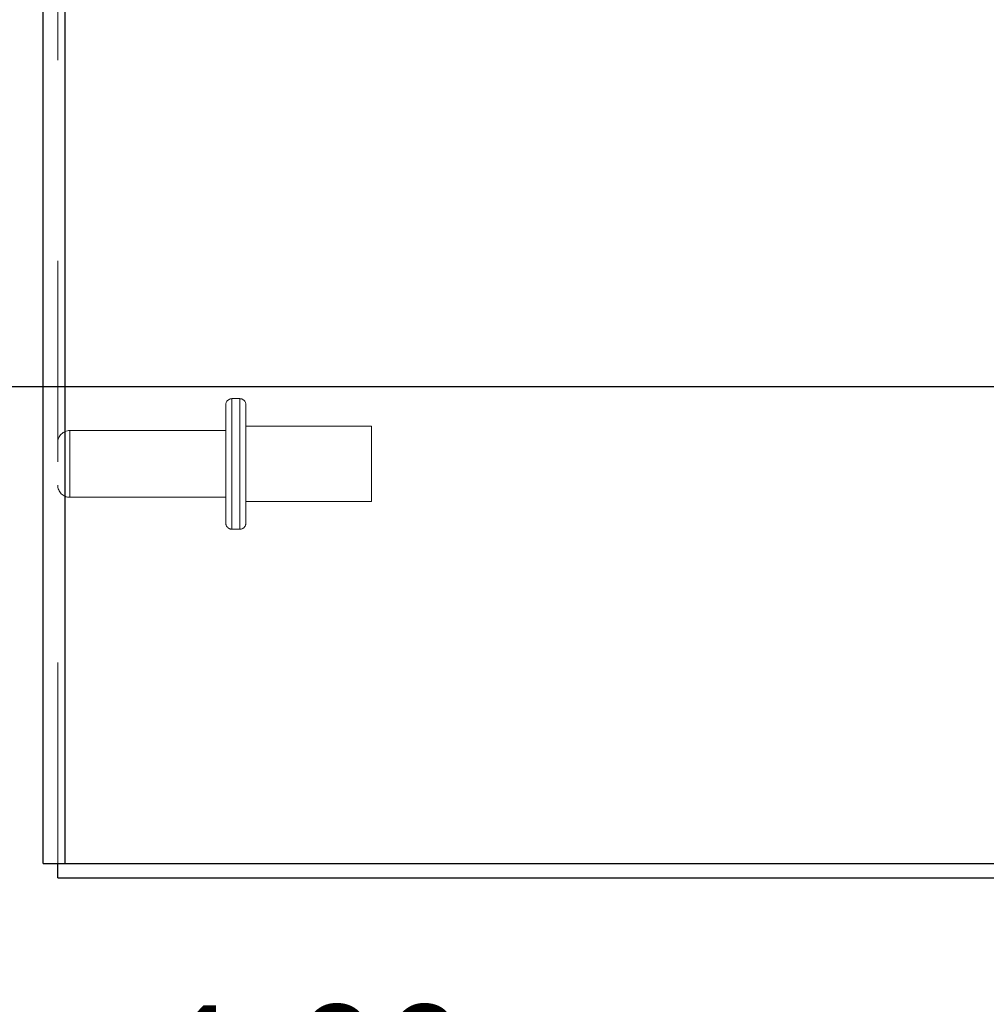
# Model space of a CAD drawing. Header units: inches. Extents: x 0.2 to 10.8, y 0.2 to 8.2.
# Tile 19 of 86: x 1.041 to 1.523, y 2.98 to 3.47. Entities that reach past the tile are written whole.
import ezdxf

# ---------------------------------------------------------------- set-up
doc = ezdxf.new("R2010")
doc.units = ezdxf.units.IN
doc.header["$MEASUREMENT"] = 0
doc.linetypes.add('HIDDEN', pattern=[0.075, 0.05, -0.025])
doc.layers.add('DIMENSIONS', color=140, linetype='Continuous')
doc.layers.add('SLD-0', color=179, linetype='Continuous')
doc.styles.add('SLDTEXTSTYLE0', font='TXT', dxfattribs={"width": 0.7})
doc.dimstyles.new('SLDDIMSTYLE0', dxfattribs={"dimtxt": 0.084961, "dimasz": 0.13, "dimexe": 0, "dimexo": 0.0625, "dimgap": 0.02124, "dimtad": 0, "dimtih": 1, "dimtoh": 1, "dimlfac": 10, "dimrnd": 1e-09, "dimzin": 12, "dimdsep": 46, "dimtxsty": 'SLDTEXTSTYLE0', "dimsah": 1, "dimcen": 0.09, "dimadec": 0, "dimazin": 3, "dimtfac": 1, "dimtofl": 0, "dimtmove": 0, "dimatfit": 3, "dimfxl": 0, "dimfrac": 2, "dimtolj": 1, "dimtzin": 12, "dimarcsym": 0})
doc.dimstyles.new('SLDDIMSTYLE1', dxfattribs={"dimtxt": 0.084961, "dimasz": 0.13, "dimexe": 0, "dimexo": 0.0625, "dimgap": 0.02124, "dimtad": 0, "dimtih": 1, "dimtoh": 1, "dimlfac": 10, "dimrnd": 1e-09, "dimzin": 12, "dimdsep": 46, "dimtxsty": 'SLDTEXTSTYLE0', "dimsah": 1, "dimcen": 0.09, "dimadec": 0, "dimazin": 3, "dimtfac": 1, "dimtmove": 0, "dimatfit": 0, "dimfxl": 0, "dimfrac": 2, "dimtolj": 1, "dimtzin": 12, "dimarcsym": 0})

# ---------------------------------------------------------------- blocks, each defined once
blk = doc.blocks.new('_D_5')
at = {"layer": 'DIMENSIONS'}
for p, q in [((0.82041, 3.28715), (0.82041, 3.53715)), ((1.68647, 3.28715), (0.69541, 3.28715)), ((1.01032, 3.04265), (0.69541, 3.04265)), ((0.82041, 2.74448), (0.82041, 3.04265)), ((0.38076, 2.74448), (0.35223, 2.74448)), ((0.35223, 2.74448), (0.35223, 2.60945)), ((0.63323, 2.74448), (0.66176, 2.74448)), ((0.66176, 2.74448), (0.66176, 2.60945)), ((0.78642, 2.74448), (0.82041, 2.74448)), ((0.35223, 2.60945), (0.38076, 2.60945)), ((0.66176, 2.60945), (0.63323, 2.60945))]:
    blk.add_line(p, q, dxfattribs=at)
for points in [[(0.82041, 3.28715), (0.84041, 3.41715), (0.80041, 3.41715)], [(0.82041, 3.04265), (0.80041, 2.91265), (0.84041, 2.91265)]]:
    blk.add_solid(points, dxfattribs=at)
at = {"layer": 'DIMENSIONS', "char_height": 0.083333, "attachment_point": 1, "style": 'SLDTEXTSTYLE0'}
for s, insert in [('2.45', (0.38076, 2.87092)), ('62.1', (0.38076, 2.71687))]:
    blk.add_mtext(s, dxfattribs=dict(at, insert=insert))
blk = doc.blocks.new('_D_6')
at = {"layer": 'DIMENSIONS'}
for p, q in [((1.68647, 3.94935), (0.69541, 3.94935)), ((0.82041, 3.94935), (0.82041, 3.76662)), ((0.65883, 3.61257), (0.6303, 3.61257)), ((0.6303, 3.61257), (0.6303, 3.47753)), ((0.98198, 3.61257), (1.01051, 3.61257)), ((1.01051, 3.61257), (1.01051, 3.47753)), ((0.6303, 3.47753), (0.65883, 3.47753)), ((1.01051, 3.47753), (0.98198, 3.47753)), ((0.82041, 3.28715), (0.82041, 3.45851)), ((1.68647, 3.28715), (0.69541, 3.28715))]:
    blk.add_line(p, q, dxfattribs=at)
for points in [[(0.82041, 3.94935), (0.80041, 3.81935), (0.84041, 3.81935)], [(0.82041, 3.28715), (0.84041, 3.41715), (0.80041, 3.41715)]]:
    blk.add_solid(points, dxfattribs=at)
at = {"layer": 'DIMENSIONS', "char_height": 0.083333, "attachment_point": 1, "style": 'SLDTEXTSTYLE0'}
for s, insert in [('6.62', (0.69417, 3.73901)), ('168.2', (0.65883, 3.58496))]:
    blk.add_mtext(s, dxfattribs=dict(at, insert=insert))
blk = doc.blocks.new('_D_12')
at = {"layer": 'DIMENSIONS'}
for p, q in [((1.67092, 3.14922), (1.67092, 2.72766)), ((1.85312, 2.99985), (1.85312, 2.72766)), ((1.11261, 2.85266), (1.08408, 2.85266)), ((1.08408, 2.85266), (1.08408, 2.71763)), ((1.36508, 2.85266), (1.39361, 2.85266)), ((1.39361, 2.85266), (1.39361, 2.71763)), ((1.67092, 2.85266), (1.48021, 2.85266)), ((1.85312, 2.85266), (2.10312, 2.85266)), ((1.08408, 2.71763), (1.11261, 2.71763)), ((1.39361, 2.71763), (1.36508, 2.71763))]:
    blk.add_line(p, q, dxfattribs=at)
for points in [[(1.67092, 2.85266), (1.54092, 2.87266), (1.54092, 2.83266)], [(1.85312, 2.85266), (1.98312, 2.83266), (1.98312, 2.87266)]]:
    blk.add_solid(points, dxfattribs=at)
at = {"layer": 'DIMENSIONS', "char_height": 0.083333, "attachment_point": 1, "style": 'SLDTEXTSTYLE0'}
for s, insert in [('1.82', (1.11261, 2.9791)), ('46.3', (1.11261, 2.82505))]:
    blk.add_mtext(s, dxfattribs=dict(at, insert=insert))

msp = doc.modelspace()

# ---------------------------------------------------------------- linework, layer by layer
at = {"layer": 'SLD-0', "linetype": 'Continuous', "lineweight": 25}
for p, q in [((1.053117, 3.049848), (1.053117, 5.739265)), ((1.063917, 5.737143), (1.063917, 3.049848)), ((1.053117, 3.049848), (1.063917, 3.049848)), ((1.060317, 3.042648), (1.060317, 3.049848)), ((1.063917, 3.049848), (1.819425, 3.049848)), ((1.060317, 3.042648), (1.819429, 3.042648))]:
    msp.add_line(p, q, dxfattribs=at)
at = {"layer": 'SLD-0', "linetype": 'HIDDEN', "lineweight": 18}
for p, q in [((1.060317, 3.049848), (1.060317, 5.739265)), ((1.063917, 5.737143), (1.063917, 3.049848)), ((1.151017, 3.281248), (1.147017, 3.281248)), ((1.147017, 3.28107), (1.147017, 3.216426)), ((1.147017, 3.28107), (1.147017, 3.216426)), ((1.151017, 3.28107), (1.151017, 3.216426)), ((1.151017, 3.28107), (1.151017, 3.216426)), ((1.144017, 3.219248), (1.144017, 3.278248)), ((1.154017, 3.219248), (1.154017, 3.278248)), ((1.216517, 3.267498), (1.154017, 3.267498)), ((1.216517, 3.229998), (1.216517, 3.267498)), ((1.144017, 3.265348), (1.066317, 3.265348)), ((1.066317, 3.265301), (1.066317, 3.232194)), ((1.066317, 3.265301), (1.066317, 3.232194)), ((1.066317, 3.232148), (1.144017, 3.232148)), ((1.154017, 3.229998), (1.216517, 3.229998)), ((1.147017, 3.216248), (1.151017, 3.216248))]:
    msp.add_line(p, q, dxfattribs=at)
for centre, radius, start, end in [((1.147017, 3.278248), 0.003, 90, 180), ((1.151017, 3.278248), 0.003, 0, 90), ((1.066317, 3.259348), 0.006, 90, 180), ((1.066317, 3.238148), 0.006, 180, 270), ((1.147017, 3.219248), 0.003, 180, 270), ((1.151017, 3.219248), 0.003, 270, 0)]:
    msp.add_arc(centre, radius, start, end, dxfattribs=at)

# ---------------------------------------------------------------- dimensions: what is measured, and where the dimension line sits
at = {"layer": 'DIMENSIONS'}
for base, p1, p2, angle, dimstyle, picture, middle in [((0.820407, 3.949348), (1.736467, 3.287148), (1.736467, 3.949348), 90, 'SLDDIMSTYLE0', '_D_6', (0.820407, 3.612566)), ((0.8204065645, 3.0426476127), (1.7364665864, 3.2871476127), (1.0603165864, 3.0426476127), 90, 'SLDDIMSTYLE1', '_D_5', (0.8204065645, 2.7444781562)), ((1.853117, 2.852656), (1.670917, 3.199223), (1.853117, 3.049848), 0, 'SLDDIMSTYLE1', '_D_12', (1.238846, 2.852656))]:
    dim = msp.add_linear_dim(base=base, p1=p1, p2=p2, angle=angle, dimstyle=dimstyle, dxfattribs=at)
    dim.commit()
    dim.dimension.update_dxf_attribs({"geometry": picture, "text_midpoint": middle, "dimtype": 160})

doc.saveas('drawing.dxf')
